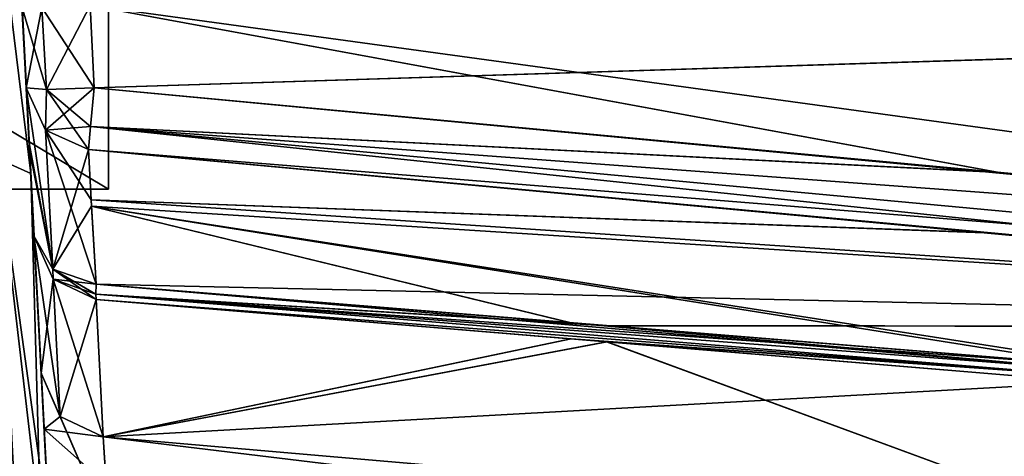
# Model space of a CAD drawing. Header units: inches. Extents: x -11.1 to 11.1, y -2.2 to 7.8.
# Tile 99 of 256: x -8.891 to -8.458, y -0.553 to -0.361. Entities that reach past the tile are written whole.
import ezdxf

# ---------------------------------------------------------------- set-up
doc = ezdxf.new("R2010")
doc.units = ezdxf.units.IN
doc.header["$LTSCALE"] = 93.866667
doc.header["$MEASUREMENT"] = 0
for name, color, linetype in [('10544', 7, 'CONTINUOUS'), ('10545', 7, 'CONTINUOUS'), ('10550', 7, 'CONTINUOUS'), ('10553', 7, 'CONTINUOUS'), ('10554', 7, 'CONTINUOUS'), ('10557', 7, 'CONTINUOUS'), ('10558', 7, 'CONTINUOUS'), ('10559', 7, 'CONTINUOUS'), ('10560', 7, 'CONTINUOUS'), ('10561', 7, 'CONTINUOUS'), ('10585', 7, 'CONTINUOUS'), ('10587', 7, 'CONTINUOUS'), ('10589', 7, 'CONTINUOUS'), ('10591', 7, 'CONTINUOUS'), ('10595', 7, 'CONTINUOUS'), ('10596', 7, 'CONTINUOUS'), ('10603', 7, 'CONTINUOUS'), ('10604', 7, 'CONTINUOUS'), ('10725', 7, 'CONTINUOUS'), ('10726', 7, 'CONTINUOUS'), ('10727', 7, 'CONTINUOUS'), ('10728', 7, 'CONTINUOUS'), ('10729', 7, 'CONTINUOUS'), ('10730', 7, 'CONTINUOUS'), ('10731', 7, 'CONTINUOUS'), ('10732', 7, 'CONTINUOUS'), ('10733', 7, 'CONTINUOUS'), ('10734', 7, 'CONTINUOUS'), ('10737', 7, 'CONTINUOUS'), ('10738', 7, 'CONTINUOUS'), ('10739', 7, 'CONTINUOUS'), ('10740', 7, 'CONTINUOUS'), ('10741', 7, 'CONTINUOUS'), ('10742', 7, 'CONTINUOUS'), ('10743', 7, 'CONTINUOUS'), ('10744', 7, 'CONTINUOUS'), ('10745', 7, 'CONTINUOUS'), ('10746', 7, 'CONTINUOUS'), ('16544', 7, 'CONTINUOUS'), ('16547', 7, 'CONTINUOUS'), ('2734', 7, 'CONTINUOUS'), ('6775', 7, 'CONTINUOUS'), ('6781', 7, 'CONTINUOUS'), ('6783', 7, 'CONTINUOUS'), ('6789', 7, 'CONTINUOUS'), ('7281', 7, 'CONTINUOUS'), ('7287', 7, 'CONTINUOUS'), ('7288', 7, 'CONTINUOUS'), ('7294', 7, 'CONTINUOUS'), ('8367', 7, 'CONTINUOUS'), ('8368', 7, 'CONTINUOUS'), ('8370', 7, 'CONTINUOUS'), ('8371', 7, 'CONTINUOUS'), ('8372', 7, 'CONTINUOUS'), ('8373', 7, 'CONTINUOUS'), ('8375', 7, 'CONTINUOUS'), ('8376', 7, 'CONTINUOUS')]:
    doc.layers.add(name, color=color, linetype=linetype)

msp = doc.modelspace()

# ---------------------------------------------------------------- linework, layer by layer
at = {"layer": '10544', "linetype": 'Continuous'}
for points in [[(-8.86086, -0.41832, 1.9165), (-8.02058, -0.49649, 1.91525), (-8.85943, -0.44315, 1.85678), (-8.86086, -0.41832, 1.9165)], [(-8.4627, -0.45507, 2.08425), (-8.86086, -0.41832, 2.0835), (-8.85959, -0.44047, 2.13825), (-8.4627, -0.45507, 2.08425)], [(-8.02058, -0.49649, 2.08475), (-8.4627, -0.45507, 2.08425), (-8.85959, -0.44047, 2.13825), (-8.02058, -0.49649, 2.08475)], [(-8.85745, -0.47749, 2.19291), (-8.02058, -0.49649, 2.08475), (-8.85959, -0.44047, 2.13825), (-8.85745, -0.47749, 2.19291)], [(-8.64841, -0.4945, 1.81537), (-8.85745, -0.47749, 1.80709), (-8.85943, -0.44315, 1.85678), (-8.64841, -0.4945, 1.81537)], [(-8.41915, -0.51308, 1.82468), (-8.64841, -0.4945, 1.81537), (-8.85943, -0.44315, 1.85678), (-8.41915, -0.51308, 1.82468)], [(-8.01742, -0.57396, 1.81735), (-8.41915, -0.51308, 1.82468), (-8.85943, -0.44315, 1.85678), (-8.01742, -0.57396, 1.81735)], [(-8.02058, -0.49649, 1.91525), (-8.01742, -0.57396, 1.81735), (-8.85943, -0.44315, 1.85678), (-8.02058, -0.49649, 1.91525)], [(-8.63288, -0.49576, 2.18401), (-8.02058, -0.49649, 2.08475), (-8.85745, -0.47749, 2.19291), (-8.63288, -0.49576, 2.18401)], [(-8.41915, -0.51308, 2.17532), (-8.02058, -0.49649, 2.08475), (-8.63288, -0.49576, 2.18401), (-8.41915, -0.51308, 2.17532)]]:
    msp.add_3dface(points, dxfattribs=at)
at = {"layer": '10545', "linetype": 'Continuous'}
for points in [[(-8.86086, -0.41832, -2.0835), (-8.02058, -0.49649, -2.08475), (-8.85943, -0.44315, -2.14322), (-8.86086, -0.41832, -2.0835)], [(-8.46349, -0.45499, -1.91575), (-8.86086, -0.41832, -1.9165), (-8.85959, -0.44047, -1.86175), (-8.46349, -0.45499, -1.91575)], [(-8.02058, -0.49649, -1.91525), (-8.46349, -0.45499, -1.91575), (-8.85959, -0.44047, -1.86175), (-8.02058, -0.49649, -1.91525)], [(-8.85745, -0.47749, -1.80709), (-8.02058, -0.49649, -1.91525), (-8.85959, -0.44047, -1.86175), (-8.85745, -0.47749, -1.80709)], [(-8.64849, -0.49449, -2.18464), (-8.85745, -0.47749, -2.19291), (-8.85943, -0.44315, -2.14322), (-8.64849, -0.49449, -2.18464)], [(-8.41915, -0.51308, -2.17532), (-8.64849, -0.49449, -2.18464), (-8.85943, -0.44315, -2.14322), (-8.41915, -0.51308, -2.17532)], [(-8.01742, -0.57396, -2.18265), (-8.41915, -0.51308, -2.17532), (-8.85943, -0.44315, -2.14322), (-8.01742, -0.57396, -2.18265)], [(-8.02058, -0.49649, -2.08475), (-8.01742, -0.57396, -2.18265), (-8.85943, -0.44315, -2.14322), (-8.02058, -0.49649, -2.08475)], [(-8.63252, -0.49579, -1.816), (-8.02058, -0.49649, -1.91525), (-8.85745, -0.47749, -1.80709), (-8.63252, -0.49579, -1.816)], [(-8.41915, -0.51308, -1.82468), (-8.02058, -0.49649, -1.91525), (-8.63252, -0.49579, -1.816), (-8.41915, -0.51308, -1.82468)]]:
    msp.add_3dface(points, dxfattribs=at)
at = {"layer": '10550', "linetype": 'Continuous'}
for points in [[(-8.63288, -0.5029, 2.19947), (-8.85745, -0.48427, 2.20796), (-8.85429, -0.54466, 2.62321), (-8.63288, -0.5029, 2.19947)], [(-8.4159, -0.58262, 2.61771), (-8.63288, -0.5029, 2.19947), (-8.85429, -0.54466, 2.62321), (-8.4159, -0.58262, 2.61771)], [(-8.41915, -0.52059, 2.1912), (-8.63288, -0.5029, 2.19947), (-8.4159, -0.58262, 2.61771), (-8.41915, -0.52059, 2.1912)]]:
    msp.add_3dface(points, dxfattribs=at)
at = {"layer": '10553', "linetype": 'Continuous'}
for points in [[(-8.64841, -0.50161, 1.79994), (-8.85429, -0.54466, 1.37679), (-8.85745, -0.48427, 1.79204), (-8.64841, -0.50161, 1.79994)], [(-8.41915, -0.52059, 1.8088), (-8.85429, -0.54466, 1.37679), (-8.64841, -0.50161, 1.79994), (-8.41915, -0.52059, 1.8088)], [(-8.4159, -0.58262, 1.38229), (-8.85429, -0.54466, 1.37679), (-8.41915, -0.52059, 1.8088), (-8.4159, -0.58262, 1.38229)]]:
    msp.add_3dface(points, dxfattribs=at)
at = {"layer": '10554', "linetype": 'Continuous'}
for points in [[(-8.63252, -0.50293, -1.80055), (-8.85745, -0.48427, -1.79204), (-8.85429, -0.54466, -1.37679), (-8.63252, -0.50293, -1.80055)], [(-8.4159, -0.58262, -1.38229), (-8.63252, -0.50293, -1.80055), (-8.85429, -0.54466, -1.37679), (-8.4159, -0.58262, -1.38229)], [(-8.41915, -0.52059, -1.8088), (-8.63252, -0.50293, -1.80055), (-8.4159, -0.58262, -1.38229), (-8.41915, -0.52059, -1.8088)]]:
    msp.add_3dface(points, dxfattribs=at)
at = {"layer": '10557', "linetype": 'Continuous'}
for points in [[(-8.6485, -0.5016, -2.20006), (-8.85429, -0.54466, -2.62321), (-8.85745, -0.48427, -2.20796), (-8.6485, -0.5016, -2.20006)], [(-8.41915, -0.52059, -2.1912), (-8.85429, -0.54466, -2.62321), (-8.6485, -0.5016, -2.20006), (-8.41915, -0.52059, -2.1912)], [(-8.4159, -0.58262, -2.61771), (-8.85429, -0.54466, -2.62321), (-8.41915, -0.52059, -2.1912), (-8.4159, -0.58262, -2.61771)]]:
    msp.add_3dface(points, dxfattribs=at)
at = {"layer": '10558', "linetype": 'Continuous'}
for points in [[(-8.85429, -0.54466, -2.62321), (-8.4159, -0.58262, -2.61771), (-8.41543, -0.59776, -2.66149), (-8.85429, -0.54466, -2.62321)], [(-8.85429, -0.54466, -2.62321), (-8.41543, -0.59776, -2.66149), (-8.85175, -0.58559, -2.70916), (-8.85429, -0.54466, -2.62321)]]:
    msp.add_3dface(points, dxfattribs=at)
at = {"layer": '10559', "linetype": 'Continuous'}
msp.add_3dface([(-8.4159, -0.58262, -1.38229), (-8.85429, -0.54466, -1.37679), (-8.85299, -0.56552, -1.31781), (-8.4159, -0.58262, -1.38229)], dxfattribs=at)
at = {"layer": '10560', "linetype": 'Continuous'}
for points in [[(-8.85429, -0.54466, 1.37679), (-8.4159, -0.58262, 1.38229), (-8.41543, -0.59776, 1.33851), (-8.85429, -0.54466, 1.37679)], [(-8.85429, -0.54466, 1.37679), (-8.41543, -0.59776, 1.33851), (-8.85175, -0.58559, 1.29084), (-8.85429, -0.54466, 1.37679)]]:
    msp.add_3dface(points, dxfattribs=at)
at = {"layer": '10561', "linetype": 'Continuous'}
msp.add_3dface([(-8.4159, -0.58262, 2.61771), (-8.85429, -0.54466, 2.62321), (-8.85299, -0.56552, 2.68219), (-8.4159, -0.58262, 2.61771)], dxfattribs=at)
at = {"layer": '10585', "linetype": 'Continuous'}
for points in [[(-8.46006, -0.42832, 2.06384), (-8.85825, -0.3912, 2.0619), (-8.85985, -0.4082, 2.06835), (-8.46006, -0.42832, 2.06384)], [(-8.86086, -0.41832, 2.0835), (-8.01952, -0.48615, 2.07158), (-8.85985, -0.4082, 2.06835), (-8.86086, -0.41832, 2.0835)], [(-8.01797, -0.47038, 2.06605), (-8.46006, -0.42832, 2.06384), (-8.85985, -0.4082, 2.06835), (-8.01797, -0.47038, 2.06605)], [(-8.01952, -0.48615, 2.07158), (-8.01797, -0.47038, 2.06605), (-8.85985, -0.4082, 2.06835), (-8.01952, -0.48615, 2.07158)], [(-8.86086, -0.41832, 2.0835), (-8.4627, -0.45507, 2.08425), (-8.02058, -0.49649, 2.08475), (-8.86086, -0.41832, 2.0835)], [(-8.86086, -0.41832, 2.0835), (-8.02058, -0.49649, 2.08475), (-8.01952, -0.48615, 2.07158), (-8.86086, -0.41832, 2.0835)]]:
    msp.add_3dface(points, dxfattribs=at)
at = {"layer": '10587', "linetype": 'Continuous'}
for points in [[(-8.85825, -0.3912, 1.9381), (-8.01797, -0.47038, 1.93395), (-8.85985, -0.4082, 1.93165), (-8.85825, -0.3912, 1.9381)], [(-8.85825, -0.3912, 1.9381), (-8.41251, -0.43279, 1.93592), (-8.01797, -0.47038, 1.93395), (-8.85825, -0.3912, 1.9381)], [(-8.02058, -0.49649, 1.91525), (-8.86086, -0.41832, 1.9165), (-8.85985, -0.4082, 1.93165), (-8.02058, -0.49649, 1.91525)], [(-8.01952, -0.48615, 1.92842), (-8.02058, -0.49649, 1.91525), (-8.85985, -0.4082, 1.93165), (-8.01952, -0.48615, 1.92842)], [(-8.01797, -0.47038, 1.93395), (-8.01952, -0.48615, 1.92842), (-8.85985, -0.4082, 1.93165), (-8.01797, -0.47038, 1.93395)]]:
    msp.add_3dface(points, dxfattribs=at)
at = {"layer": '10589', "linetype": 'Continuous'}
for points in [[(-8.46085, -0.42824, -1.93616), (-8.85825, -0.3912, -1.9381), (-8.85985, -0.4082, -1.93165), (-8.46085, -0.42824, -1.93616)], [(-8.86086, -0.41832, -1.9165), (-8.01952, -0.48615, -1.92842), (-8.85985, -0.4082, -1.93165), (-8.86086, -0.41832, -1.9165)], [(-8.01797, -0.47038, -1.93395), (-8.46085, -0.42824, -1.93616), (-8.85985, -0.4082, -1.93165), (-8.01797, -0.47038, -1.93395)], [(-8.01952, -0.48615, -1.92842), (-8.01797, -0.47038, -1.93395), (-8.85985, -0.4082, -1.93165), (-8.01952, -0.48615, -1.92842)], [(-8.86086, -0.41832, -1.9165), (-8.46349, -0.45499, -1.91575), (-8.02058, -0.49649, -1.91525), (-8.86086, -0.41832, -1.9165)], [(-8.86086, -0.41832, -1.9165), (-8.02058, -0.49649, -1.91525), (-8.01952, -0.48615, -1.92842), (-8.86086, -0.41832, -1.9165)]]:
    msp.add_3dface(points, dxfattribs=at)
at = {"layer": '10591', "linetype": 'Continuous'}
for points in [[(-8.85825, -0.3912, -2.0619), (-8.01797, -0.47038, -2.06605), (-8.85985, -0.4082, -2.06835), (-8.85825, -0.3912, -2.0619)], [(-8.85825, -0.3912, -2.0619), (-8.41273, -0.43277, -2.06408), (-8.01797, -0.47038, -2.06605), (-8.85825, -0.3912, -2.0619)], [(-8.02058, -0.49649, -2.08475), (-8.86086, -0.41832, -2.0835), (-8.85985, -0.4082, -2.06835), (-8.02058, -0.49649, -2.08475)], [(-8.01952, -0.48615, -2.07158), (-8.02058, -0.49649, -2.08475), (-8.85985, -0.4082, -2.06835), (-8.01952, -0.48615, -2.07158)], [(-8.01797, -0.47038, -2.06605), (-8.01952, -0.48615, -2.07158), (-8.85985, -0.4082, -2.06835), (-8.01797, -0.47038, -2.06605)]]:
    msp.add_3dface(points, dxfattribs=at)
at = {"layer": '10595', "linetype": 'Continuous'}
for points in [[(-8.85745, -0.47749, 1.80709), (-8.41923, -0.51513, 1.82217), (-8.85756, -0.48193, 1.80004), (-8.85745, -0.47749, 1.80709)], [(-8.85745, -0.47749, 1.80709), (-8.64841, -0.4945, 1.81537), (-8.41923, -0.51513, 1.82217), (-8.85745, -0.47749, 1.80709)], [(-8.41927, -0.51802, 1.8173), (-8.85745, -0.48427, 1.79204), (-8.85756, -0.48193, 1.80004), (-8.41927, -0.51802, 1.8173)], [(-8.41923, -0.51513, 1.82217), (-8.41927, -0.51802, 1.8173), (-8.85756, -0.48193, 1.80004), (-8.41923, -0.51513, 1.82217)], [(-8.64841, -0.50161, 1.79994), (-8.85745, -0.48427, 1.79204), (-8.41927, -0.51802, 1.8173), (-8.64841, -0.50161, 1.79994)], [(-8.64841, -0.4945, 1.81537), (-8.41915, -0.51308, 1.82468), (-8.41923, -0.51513, 1.82217), (-8.64841, -0.4945, 1.81537)], [(-8.41915, -0.52059, 1.8088), (-8.64841, -0.50161, 1.79994), (-8.41927, -0.51802, 1.8173), (-8.41915, -0.52059, 1.8088)]]:
    msp.add_3dface(points, dxfattribs=at)
at = {"layer": '10596', "linetype": 'Continuous'}
for points in [[(-8.63288, -0.49576, 2.18401), (-8.85745, -0.47749, 2.19291), (-8.85756, -0.48193, 2.19996), (-8.63288, -0.49576, 2.18401)], [(-8.41915, -0.51308, 2.17532), (-8.63288, -0.49576, 2.18401), (-8.85756, -0.48193, 2.19996), (-8.41915, -0.51308, 2.17532)], [(-8.41927, -0.51802, 2.1827), (-8.41915, -0.51308, 2.17532), (-8.85756, -0.48193, 2.19996), (-8.41927, -0.51802, 2.1827)], [(-8.85745, -0.48427, 2.20796), (-8.41927, -0.51802, 2.1827), (-8.85756, -0.48193, 2.19996), (-8.85745, -0.48427, 2.20796)], [(-8.85745, -0.48427, 2.20796), (-8.63288, -0.5029, 2.19947), (-8.41927, -0.51802, 2.1827), (-8.85745, -0.48427, 2.20796)], [(-8.63288, -0.5029, 2.19947), (-8.41915, -0.52059, 2.1912), (-8.41927, -0.51802, 2.1827), (-8.63288, -0.5029, 2.19947)]]:
    msp.add_3dface(points, dxfattribs=at)
at = {"layer": '10603', "linetype": 'Continuous'}
for points in [[(-8.85745, -0.47749, -2.19291), (-8.41923, -0.51513, -2.17783), (-8.85756, -0.48193, -2.19996), (-8.85745, -0.47749, -2.19291)], [(-8.85745, -0.47749, -2.19291), (-8.64849, -0.49449, -2.18464), (-8.41923, -0.51513, -2.17783), (-8.85745, -0.47749, -2.19291)], [(-8.41927, -0.51802, -2.1827), (-8.85745, -0.48427, -2.20796), (-8.85756, -0.48193, -2.19996), (-8.41927, -0.51802, -2.1827)], [(-8.41923, -0.51513, -2.17783), (-8.41927, -0.51802, -2.1827), (-8.85756, -0.48193, -2.19996), (-8.41923, -0.51513, -2.17783)], [(-8.6485, -0.5016, -2.20006), (-8.85745, -0.48427, -2.20796), (-8.41927, -0.51802, -2.1827), (-8.6485, -0.5016, -2.20006)], [(-8.64849, -0.49449, -2.18464), (-8.41915, -0.51308, -2.17532), (-8.41923, -0.51513, -2.17783), (-8.64849, -0.49449, -2.18464)], [(-8.41915, -0.52059, -2.1912), (-8.6485, -0.5016, -2.20006), (-8.41927, -0.51802, -2.1827), (-8.41915, -0.52059, -2.1912)]]:
    msp.add_3dface(points, dxfattribs=at)
at = {"layer": '10604', "linetype": 'Continuous'}
for points in [[(-8.63252, -0.49579, -1.816), (-8.85745, -0.47749, -1.80709), (-8.85756, -0.48193, -1.80004), (-8.63252, -0.49579, -1.816)], [(-8.41915, -0.51308, -1.82468), (-8.63252, -0.49579, -1.816), (-8.85756, -0.48193, -1.80004), (-8.41915, -0.51308, -1.82468)], [(-8.41927, -0.51802, -1.8173), (-8.41915, -0.51308, -1.82468), (-8.85756, -0.48193, -1.80004), (-8.41927, -0.51802, -1.8173)], [(-8.85745, -0.48427, -1.79204), (-8.41927, -0.51802, -1.8173), (-8.85756, -0.48193, -1.80004), (-8.85745, -0.48427, -1.79204)], [(-8.85745, -0.48427, -1.79204), (-8.63252, -0.50293, -1.80055), (-8.41927, -0.51802, -1.8173), (-8.85745, -0.48427, -1.79204)], [(-8.63252, -0.50293, -1.80055), (-8.41915, -0.52059, -1.8088), (-8.41927, -0.51802, -1.8173), (-8.63252, -0.50293, -1.80055)]]:
    msp.add_3dface(points, dxfattribs=at)
at = {"layer": '10725', "linetype": 'Continuous'}
for points in [[(-8.88163, -0.51665, 2.62749), (-8.88034, -0.54132, 2.69725), (-8.87326, -0.53572, 2.62465), (-8.88163, -0.51665, 2.62749)], [(-8.88034, -0.54132, 2.69725), (-8.85429, -0.54466, 2.62321), (-8.87326, -0.53572, 2.62465), (-8.88034, -0.54132, 2.69725)], [(-8.85299, -0.56552, 2.68219), (-8.85429, -0.54466, 2.62321), (-8.88034, -0.54132, 2.69725), (-8.85299, -0.56552, 2.68219)], [(-8.85299, -0.56552, 2.68219), (-8.88034, -0.54132, 2.69725), (-8.87787, -0.58834, 2.75065), (-8.85299, -0.56552, 2.68219)]]:
    msp.add_3dface(points, dxfattribs=at)
at = {"layer": '10726', "linetype": 'Continuous'}
for points in [[(-8.88479, -0.45627, 2.21224), (-8.88163, -0.51665, 2.62749), (-8.87326, -0.53572, 2.62465), (-8.88479, -0.45627, 2.21224)], [(-8.88479, -0.45627, 2.21224), (-8.87326, -0.53572, 2.62465), (-8.8764, -0.47535, 2.2094), (-8.88479, -0.45627, 2.21224)], [(-8.85429, -0.54466, 2.62321), (-8.85745, -0.48427, 2.20796), (-8.8764, -0.47535, 2.2094), (-8.85429, -0.54466, 2.62321)], [(-8.87326, -0.53572, 2.62465), (-8.85429, -0.54466, 2.62321), (-8.8764, -0.47535, 2.2094), (-8.87326, -0.53572, 2.62465)]]:
    msp.add_3dface(points, dxfattribs=at)
at = {"layer": '10727', "linetype": 'Continuous'}
for points in [[(-8.88479, -0.45627, 2.21224), (-8.8764, -0.47535, 2.2094), (-8.87651, -0.47095, 2.19936), (-8.88479, -0.45627, 2.21224)], [(-8.85756, -0.48193, 2.19996), (-8.85745, -0.47749, 2.19291), (-8.87651, -0.47095, 2.19936), (-8.85756, -0.48193, 2.19996)], [(-8.85745, -0.48427, 2.20796), (-8.85756, -0.48193, 2.19996), (-8.87651, -0.47095, 2.19936), (-8.85745, -0.48427, 2.20796)], [(-8.8764, -0.47535, 2.2094), (-8.85745, -0.48427, 2.20796), (-8.87651, -0.47095, 2.19936), (-8.8764, -0.47535, 2.2094)]]:
    msp.add_3dface(points, dxfattribs=at)
at = {"layer": '10728', "linetype": 'Continuous'}
for points in [[(-8.8882, -0.3912, 2.09186), (-8.88693, -0.41553, 2.15212), (-8.87651, -0.47095, 2.19936), (-8.8882, -0.3912, 2.09186)], [(-8.8882, -0.3912, 2.09186), (-8.87651, -0.47095, 2.19936), (-8.87971, -0.40982, 2.08624), (-8.8882, -0.3912, 2.09186)], [(-8.85959, -0.44047, 2.13825), (-8.86086, -0.41832, 2.0835), (-8.87971, -0.40982, 2.08624), (-8.85959, -0.44047, 2.13825)], [(-8.85745, -0.47749, 2.19291), (-8.85959, -0.44047, 2.13825), (-8.87971, -0.40982, 2.08624), (-8.85745, -0.47749, 2.19291)], [(-8.87651, -0.47095, 2.19936), (-8.85745, -0.47749, 2.19291), (-8.87971, -0.40982, 2.08624), (-8.87651, -0.47095, 2.19936)], [(-8.88693, -0.41553, 2.15212), (-8.88479, -0.45627, 2.21224), (-8.87651, -0.47095, 2.19936), (-8.88693, -0.41553, 2.15212)]]:
    msp.add_3dface(points, dxfattribs=at)
at = {"layer": '10729', "linetype": 'Continuous'}
for points in [[(-8.87931, -0.39185, 2.07061), (-8.8882, -0.3912, 2.09186), (-8.87971, -0.40982, 2.08624), (-8.87931, -0.39185, 2.07061)], [(-8.86086, -0.41832, 2.0835), (-8.87931, -0.39185, 2.07061), (-8.87971, -0.40982, 2.08624), (-8.86086, -0.41832, 2.0835)], [(-8.85985, -0.4082, 2.06835), (-8.85825, -0.3912, 2.0619), (-8.87931, -0.39185, 2.07061), (-8.85985, -0.4082, 2.06835)], [(-8.86086, -0.41832, 2.0835), (-8.85985, -0.4082, 2.06835), (-8.87931, -0.39185, 2.07061), (-8.86086, -0.41832, 2.0835)]]:
    msp.add_3dface(points, dxfattribs=at)
at = {"layer": '10730', "linetype": 'Continuous'}
for points in [[(-8.8882, -0.3912, 1.90814), (-8.87931, -0.39185, 1.92939), (-8.87971, -0.40982, 1.91376), (-8.8882, -0.3912, 1.90814)], [(-8.85825, -0.3912, 1.9381), (-8.85985, -0.4082, 1.93165), (-8.87971, -0.40982, 1.91376), (-8.85825, -0.3912, 1.9381)], [(-8.87931, -0.39185, 1.92939), (-8.85825, -0.3912, 1.9381), (-8.87971, -0.40982, 1.91376), (-8.87931, -0.39185, 1.92939)], [(-8.85985, -0.4082, 1.93165), (-8.86086, -0.41832, 1.9165), (-8.87971, -0.40982, 1.91376), (-8.85985, -0.4082, 1.93165)]]:
    msp.add_3dface(points, dxfattribs=at)
at = {"layer": '10731', "linetype": 'Continuous'}
for points in [[(-8.88677, -0.41848, 1.84244), (-8.8882, -0.3912, 1.90814), (-8.87651, -0.47095, 1.80064), (-8.88677, -0.41848, 1.84244)], [(-8.8882, -0.3912, 1.90814), (-8.87971, -0.40982, 1.91376), (-8.87651, -0.47095, 1.80064), (-8.8882, -0.3912, 1.90814)], [(-8.87971, -0.40982, 1.91376), (-8.86086, -0.41832, 1.9165), (-8.87651, -0.47095, 1.80064), (-8.87971, -0.40982, 1.91376)], [(-8.88479, -0.45627, 1.78776), (-8.88677, -0.41848, 1.84244), (-8.87651, -0.47095, 1.80064), (-8.88479, -0.45627, 1.78776)], [(-8.86086, -0.41832, 1.9165), (-8.85943, -0.44315, 1.85678), (-8.87651, -0.47095, 1.80064), (-8.86086, -0.41832, 1.9165)], [(-8.85943, -0.44315, 1.85678), (-8.85745, -0.47749, 1.80709), (-8.87651, -0.47095, 1.80064), (-8.85943, -0.44315, 1.85678)]]:
    msp.add_3dface(points, dxfattribs=at)
at = {"layer": '10732', "linetype": 'Continuous'}
for points in [[(-8.88479, -0.45627, 1.78776), (-8.87651, -0.47095, 1.80064), (-8.8764, -0.47535, 1.7906), (-8.88479, -0.45627, 1.78776)], [(-8.87651, -0.47095, 1.80064), (-8.85745, -0.47749, 1.80709), (-8.8764, -0.47535, 1.7906), (-8.87651, -0.47095, 1.80064)], [(-8.85745, -0.47749, 1.80709), (-8.85756, -0.48193, 1.80004), (-8.8764, -0.47535, 1.7906), (-8.85745, -0.47749, 1.80709)], [(-8.85756, -0.48193, 1.80004), (-8.85745, -0.48427, 1.79204), (-8.8764, -0.47535, 1.7906), (-8.85756, -0.48193, 1.80004)]]:
    msp.add_3dface(points, dxfattribs=at)
at = {"layer": '10733', "linetype": 'Continuous'}
for points in [[(-8.88163, -0.51665, 1.37251), (-8.88479, -0.45627, 1.78776), (-8.8764, -0.47535, 1.7906), (-8.88163, -0.51665, 1.37251)], [(-8.88163, -0.51665, 1.37251), (-8.8764, -0.47535, 1.7906), (-8.87326, -0.53572, 1.37535), (-8.88163, -0.51665, 1.37251)], [(-8.8764, -0.47535, 1.7906), (-8.85745, -0.48427, 1.79204), (-8.87326, -0.53572, 1.37535), (-8.8764, -0.47535, 1.7906)], [(-8.85745, -0.48427, 1.79204), (-8.85429, -0.54466, 1.37679), (-8.87326, -0.53572, 1.37535), (-8.85745, -0.48427, 1.79204)]]:
    msp.add_3dface(points, dxfattribs=at)
at = {"layer": '10734', "linetype": 'Continuous'}
for points in [[(-8.85175, -0.58559, 1.29084), (-8.87909, -0.5651, 1.27067), (-8.88163, -0.51665, 1.37251), (-8.85175, -0.58559, 1.29084)], [(-8.85175, -0.58559, 1.29084), (-8.88163, -0.51665, 1.37251), (-8.87326, -0.53572, 1.37535), (-8.85175, -0.58559, 1.29084)], [(-8.85429, -0.54466, 1.37679), (-8.85175, -0.58559, 1.29084), (-8.87326, -0.53572, 1.37535), (-8.85429, -0.54466, 1.37679)]]:
    msp.add_3dface(points, dxfattribs=at)
at = {"layer": '10737', "linetype": 'Continuous'}
for points in [[(-8.88163, -0.51665, -1.37251), (-8.88034, -0.54132, -1.30275), (-8.87326, -0.53572, -1.37535), (-8.88163, -0.51665, -1.37251)], [(-8.88034, -0.54132, -1.30275), (-8.85429, -0.54466, -1.37679), (-8.87326, -0.53572, -1.37535), (-8.88034, -0.54132, -1.30275)], [(-8.85299, -0.56552, -1.31781), (-8.85429, -0.54466, -1.37679), (-8.88034, -0.54132, -1.30275), (-8.85299, -0.56552, -1.31781)], [(-8.85299, -0.56552, -1.31781), (-8.88034, -0.54132, -1.30275), (-8.87787, -0.58834, -1.24935), (-8.85299, -0.56552, -1.31781)]]:
    msp.add_3dface(points, dxfattribs=at)
at = {"layer": '10738', "linetype": 'Continuous'}
for points in [[(-8.88479, -0.45627, -1.78776), (-8.88163, -0.51665, -1.37251), (-8.87326, -0.53572, -1.37535), (-8.88479, -0.45627, -1.78776)], [(-8.88479, -0.45627, -1.78776), (-8.87326, -0.53572, -1.37535), (-8.8764, -0.47535, -1.7906), (-8.88479, -0.45627, -1.78776)], [(-8.85429, -0.54466, -1.37679), (-8.85745, -0.48427, -1.79204), (-8.8764, -0.47535, -1.7906), (-8.85429, -0.54466, -1.37679)], [(-8.87326, -0.53572, -1.37535), (-8.85429, -0.54466, -1.37679), (-8.8764, -0.47535, -1.7906), (-8.87326, -0.53572, -1.37535)]]:
    msp.add_3dface(points, dxfattribs=at)
at = {"layer": '10739', "linetype": 'Continuous'}
for points in [[(-8.88479, -0.45627, -1.78776), (-8.8764, -0.47535, -1.7906), (-8.87651, -0.47095, -1.80064), (-8.88479, -0.45627, -1.78776)], [(-8.85756, -0.48193, -1.80004), (-8.85745, -0.47749, -1.80709), (-8.87651, -0.47095, -1.80064), (-8.85756, -0.48193, -1.80004)], [(-8.85745, -0.48427, -1.79204), (-8.85756, -0.48193, -1.80004), (-8.87651, -0.47095, -1.80064), (-8.85745, -0.48427, -1.79204)], [(-8.8764, -0.47535, -1.7906), (-8.85745, -0.48427, -1.79204), (-8.87651, -0.47095, -1.80064), (-8.8764, -0.47535, -1.7906)]]:
    msp.add_3dface(points, dxfattribs=at)
at = {"layer": '10740', "linetype": 'Continuous'}
for points in [[(-8.8882, -0.3912, -1.90814), (-8.88693, -0.41553, -1.84788), (-8.87651, -0.47095, -1.80064), (-8.8882, -0.3912, -1.90814)], [(-8.8882, -0.3912, -1.90814), (-8.87651, -0.47095, -1.80064), (-8.87971, -0.40982, -1.91376), (-8.8882, -0.3912, -1.90814)], [(-8.85959, -0.44047, -1.86175), (-8.86086, -0.41832, -1.9165), (-8.87971, -0.40982, -1.91376), (-8.85959, -0.44047, -1.86175)], [(-8.85745, -0.47749, -1.80709), (-8.85959, -0.44047, -1.86175), (-8.87971, -0.40982, -1.91376), (-8.85745, -0.47749, -1.80709)], [(-8.87651, -0.47095, -1.80064), (-8.85745, -0.47749, -1.80709), (-8.87971, -0.40982, -1.91376), (-8.87651, -0.47095, -1.80064)], [(-8.88693, -0.41553, -1.84788), (-8.88479, -0.45627, -1.78776), (-8.87651, -0.47095, -1.80064), (-8.88693, -0.41553, -1.84788)]]:
    msp.add_3dface(points, dxfattribs=at)
at = {"layer": '10741', "linetype": 'Continuous'}
for points in [[(-8.87931, -0.39185, -1.92939), (-8.8882, -0.3912, -1.90814), (-8.87971, -0.40982, -1.91376), (-8.87931, -0.39185, -1.92939)], [(-8.86086, -0.41832, -1.9165), (-8.87931, -0.39185, -1.92939), (-8.87971, -0.40982, -1.91376), (-8.86086, -0.41832, -1.9165)], [(-8.85985, -0.4082, -1.93165), (-8.85825, -0.3912, -1.9381), (-8.87931, -0.39185, -1.92939), (-8.85985, -0.4082, -1.93165)], [(-8.86086, -0.41832, -1.9165), (-8.85985, -0.4082, -1.93165), (-8.87931, -0.39185, -1.92939), (-8.86086, -0.41832, -1.9165)]]:
    msp.add_3dface(points, dxfattribs=at)
at = {"layer": '10742', "linetype": 'Continuous'}
for points in [[(-8.8882, -0.3912, -2.09186), (-8.87931, -0.39185, -2.07061), (-8.87971, -0.40982, -2.08624), (-8.8882, -0.3912, -2.09186)], [(-8.85825, -0.3912, -2.0619), (-8.85985, -0.4082, -2.06835), (-8.87971, -0.40982, -2.08624), (-8.85825, -0.3912, -2.0619)], [(-8.87931, -0.39185, -2.07061), (-8.85825, -0.3912, -2.0619), (-8.87971, -0.40982, -2.08624), (-8.87931, -0.39185, -2.07061)], [(-8.85985, -0.4082, -2.06835), (-8.86086, -0.41832, -2.0835), (-8.87971, -0.40982, -2.08624), (-8.85985, -0.4082, -2.06835)]]:
    msp.add_3dface(points, dxfattribs=at)
at = {"layer": '10743', "linetype": 'Continuous'}
for points in [[(-8.88677, -0.41848, -2.15756), (-8.8882, -0.3912, -2.09186), (-8.87651, -0.47095, -2.19936), (-8.88677, -0.41848, -2.15756)], [(-8.8882, -0.3912, -2.09186), (-8.87971, -0.40982, -2.08624), (-8.87651, -0.47095, -2.19936), (-8.8882, -0.3912, -2.09186)], [(-8.87971, -0.40982, -2.08624), (-8.86086, -0.41832, -2.0835), (-8.87651, -0.47095, -2.19936), (-8.87971, -0.40982, -2.08624)], [(-8.88479, -0.45627, -2.21224), (-8.88677, -0.41848, -2.15756), (-8.87651, -0.47095, -2.19936), (-8.88479, -0.45627, -2.21224)], [(-8.86086, -0.41832, -2.0835), (-8.85943, -0.44315, -2.14322), (-8.87651, -0.47095, -2.19936), (-8.86086, -0.41832, -2.0835)], [(-8.85943, -0.44315, -2.14322), (-8.85745, -0.47749, -2.19291), (-8.87651, -0.47095, -2.19936), (-8.85943, -0.44315, -2.14322)]]:
    msp.add_3dface(points, dxfattribs=at)
at = {"layer": '10744', "linetype": 'Continuous'}
for points in [[(-8.88479, -0.45627, -2.21224), (-8.87651, -0.47095, -2.19936), (-8.8764, -0.47535, -2.2094), (-8.88479, -0.45627, -2.21224)], [(-8.87651, -0.47095, -2.19936), (-8.85745, -0.47749, -2.19291), (-8.8764, -0.47535, -2.2094), (-8.87651, -0.47095, -2.19936)], [(-8.85745, -0.47749, -2.19291), (-8.85756, -0.48193, -2.19996), (-8.8764, -0.47535, -2.2094), (-8.85745, -0.47749, -2.19291)], [(-8.85756, -0.48193, -2.19996), (-8.85745, -0.48427, -2.20796), (-8.8764, -0.47535, -2.2094), (-8.85756, -0.48193, -2.19996)]]:
    msp.add_3dface(points, dxfattribs=at)
at = {"layer": '10745', "linetype": 'Continuous'}
for points in [[(-8.88163, -0.51665, -2.62749), (-8.88479, -0.45627, -2.21224), (-8.8764, -0.47535, -2.2094), (-8.88163, -0.51665, -2.62749)], [(-8.88163, -0.51665, -2.62749), (-8.8764, -0.47535, -2.2094), (-8.87326, -0.53572, -2.62465), (-8.88163, -0.51665, -2.62749)], [(-8.8764, -0.47535, -2.2094), (-8.85745, -0.48427, -2.20796), (-8.87326, -0.53572, -2.62465), (-8.8764, -0.47535, -2.2094)], [(-8.85745, -0.48427, -2.20796), (-8.85429, -0.54466, -2.62321), (-8.87326, -0.53572, -2.62465), (-8.85745, -0.48427, -2.20796)]]:
    msp.add_3dface(points, dxfattribs=at)
at = {"layer": '10746', "linetype": 'Continuous'}
for points in [[(-8.85175, -0.58559, -2.70916), (-8.87909, -0.5651, -2.72933), (-8.88163, -0.51665, -2.62749), (-8.85175, -0.58559, -2.70916)], [(-8.85175, -0.58559, -2.70916), (-8.88163, -0.51665, -2.62749), (-8.87326, -0.53572, -2.62465), (-8.85175, -0.58559, -2.70916)], [(-8.85429, -0.54466, -2.62321), (-8.85175, -0.58559, -2.70916), (-8.87326, -0.53572, -2.62465), (-8.85429, -0.54466, -2.62321)]]:
    msp.add_3dface(points, dxfattribs=at)
at = {"layer": '16544', "linetype": 'Continuous'}
for points in [[(-8.852, -0.01057, 0.83147), (-8.852, -0.43579, 0.19509), (-8.852, 0.74009, 0.98079), (-8.852, -0.01057, 0.83147)], [(-8.852, 0.74009, 0.98079), (-8.852, -0.43579, 0.19509), (-8.852, 0.17557, 0.55289), (-8.852, 0.74009, 0.98079)], [(-8.852, -0.43579, 0.19509), (-8.852, -0.28647, -0.55557), (-8.852, 0.17557, 0.55289), (-8.852, -0.43579, 0.19509)]]:
    msp.add_3dface(points, dxfattribs=at)
at = {"layer": '16547', "linetype": 'Continuous'}
for points in [[(-9.102, -0.01057, 0.83147), (-9.102, -0.43579, 0.19509), (-8.852, -0.01057, 0.83147), (-9.102, -0.01057, 0.83147)], [(-9.102, -0.43579, 0.19509), (-8.852, -0.43579, 0.19509), (-8.852, -0.01057, 0.83147), (-9.102, -0.43579, 0.19509)], [(-9.102, -0.43579, 0.19509), (-9.102, -0.28647, -0.55557), (-8.852, -0.43579, 0.19509), (-9.102, -0.43579, 0.19509)], [(-9.102, -0.28647, -0.55557), (-8.852, -0.28647, -0.55557), (-8.852, -0.43579, 0.19509), (-9.102, -0.28647, -0.55557)]]:
    msp.add_3dface(points, dxfattribs=at)
at = {"layer": '2734', "linetype": 'Continuous'}
for points in [[(-8.87909, -0.5651, 1.27067), (-8.87608, -0.6225, 1.2281), (-8.90491, -0.07238, 1.4), (-8.87909, -0.5651, 1.27067)], [(-8.90491, -0.07238, 1.4), (-8.87608, -0.6225, 1.2281), (-8.90019, -0.16251, 1.12991), (-8.90491, -0.07238, 1.4)], [(-8.88163, -0.51665, 1.37251), (-8.87909, -0.5651, 1.27067), (-8.90491, -0.07238, 1.4), (-8.88163, -0.51665, 1.37251)], [(-8.88479, -0.45627, 1.78776), (-8.88163, -0.51665, 1.37251), (-8.90491, -0.07238, 1.4), (-8.88479, -0.45627, 1.78776)], [(-8.90244, -0.11954, 1.92464), (-8.88479, -0.45627, 1.78776), (-8.90491, -0.07238, 1.4), (-8.90244, -0.11954, 1.92464)], [(-8.8882, -0.3912, 2.09186), (-8.89008, -0.35539, 2.08998), (-8.90491, -0.07238, 2.6), (-8.8882, -0.3912, 2.09186)], [(-8.88693, -0.41553, 2.15212), (-8.8882, -0.3912, 2.09186), (-8.90491, -0.07238, 2.6), (-8.88693, -0.41553, 2.15212)], [(-8.88479, -0.45627, 2.21224), (-8.88693, -0.41553, 2.15212), (-8.90491, -0.07238, 2.6), (-8.88479, -0.45627, 2.21224)], [(-8.88163, -0.51665, 2.62749), (-8.88479, -0.45627, 2.21224), (-8.90491, -0.07238, 2.6), (-8.88163, -0.51665, 2.62749)], [(-8.90352, -0.09895, 2.75243), (-8.88163, -0.51665, 2.62749), (-8.90491, -0.07238, 2.6), (-8.90352, -0.09895, 2.75243)], [(-8.90491, -0.07238, -1.4), (-8.90352, -0.09895, -1.24757), (-8.88163, -0.51665, -1.37251), (-8.90491, -0.07238, -1.4)], [(-8.89008, -0.35539, -1.91002), (-8.90491, -0.07238, -1.4), (-8.8882, -0.3912, -1.90814), (-8.89008, -0.35539, -1.91002)], [(-8.8882, -0.3912, -1.90814), (-8.90491, -0.07238, -1.4), (-8.88693, -0.41553, -1.84788), (-8.8882, -0.3912, -1.90814)], [(-8.88693, -0.41553, -1.84788), (-8.90491, -0.07238, -1.4), (-8.88479, -0.45627, -1.78776), (-8.88693, -0.41553, -1.84788)], [(-8.88479, -0.45627, -1.78776), (-8.90491, -0.07238, -1.4), (-8.88163, -0.51665, -1.37251), (-8.88479, -0.45627, -1.78776)], [(-8.90019, -0.16251, -2.87009), (-8.90491, -0.07238, -2.6), (-8.87608, -0.6225, -2.7719), (-8.90019, -0.16251, -2.87009)], [(-8.87608, -0.6225, -2.7719), (-8.90491, -0.07238, -2.6), (-8.87909, -0.5651, -2.72933), (-8.87608, -0.6225, -2.7719)], [(-8.87909, -0.5651, -2.72933), (-8.90491, -0.07238, -2.6), (-8.88163, -0.51665, -2.62749), (-8.87909, -0.5651, -2.72933)], [(-8.88163, -0.51665, -2.62749), (-8.90491, -0.07238, -2.6), (-8.88479, -0.45627, -2.21224), (-8.88163, -0.51665, -2.62749)], [(-8.88479, -0.45627, -2.21224), (-8.90491, -0.07238, -2.6), (-8.90244, -0.11954, -2.07536), (-8.88479, -0.45627, -2.21224)], [(-8.88034, -0.54132, 2.69725), (-8.88163, -0.51665, 2.62749), (-8.90352, -0.09895, 2.75243), (-8.88034, -0.54132, 2.69725)], [(-8.87787, -0.58834, 2.75065), (-8.88034, -0.54132, 2.69725), (-8.90352, -0.09895, 2.75243), (-8.87787, -0.58834, 2.75065)], [(-8.8722, -0.69657, 2.79081), (-8.87787, -0.58834, 2.75065), (-8.90352, -0.09895, 2.75243), (-8.8722, -0.69657, 2.79081)], [(-8.89958, -0.17423, 2.88504), (-8.8722, -0.69657, 2.79081), (-8.90352, -0.09895, 2.75243), (-8.89958, -0.17423, 2.88504)], [(-8.90352, -0.09895, -1.24757), (-8.89958, -0.17423, -1.11496), (-8.8722, -0.69657, -1.20919), (-8.90352, -0.09895, -1.24757)], [(-8.88163, -0.51665, -1.37251), (-8.90352, -0.09895, -1.24757), (-8.88034, -0.54132, -1.30275), (-8.88163, -0.51665, -1.37251)], [(-8.88034, -0.54132, -1.30275), (-8.90352, -0.09895, -1.24757), (-8.87787, -0.58834, -1.24935), (-8.88034, -0.54132, -1.30275)], [(-8.87787, -0.58834, -1.24935), (-8.90352, -0.09895, -1.24757), (-8.8722, -0.69657, -1.20919), (-8.87787, -0.58834, -1.24935)], [(-8.90085, -0.15, 1.9154), (-8.88479, -0.45627, 1.78776), (-8.90244, -0.11954, 1.92464), (-8.90085, -0.15, 1.9154)], [(-8.90085, -0.15, -2.0846), (-8.88479, -0.45627, -2.21224), (-8.90244, -0.11954, -2.07536), (-8.90085, -0.15, -2.0846)], [(-8.88677, -0.41848, 1.84244), (-8.88479, -0.45627, 1.78776), (-8.90085, -0.15, 1.9154), (-8.88677, -0.41848, 1.84244)], [(-8.8882, -0.3912, 1.90814), (-8.88677, -0.41848, 1.84244), (-8.90085, -0.15, 1.9154), (-8.8882, -0.3912, 1.90814)], [(-8.89008, -0.35539, 1.91002), (-8.8882, -0.3912, 1.90814), (-8.90085, -0.15, 1.9154), (-8.89008, -0.35539, 1.91002)], [(-8.88677, -0.41848, -2.15756), (-8.88479, -0.45627, -2.21224), (-8.90085, -0.15, -2.0846), (-8.88677, -0.41848, -2.15756)], [(-8.8882, -0.3912, -2.09186), (-8.88677, -0.41848, -2.15756), (-8.90085, -0.15, -2.0846), (-8.8882, -0.3912, -2.09186)], [(-8.89008, -0.35539, -2.08998), (-8.8882, -0.3912, -2.09186), (-8.90085, -0.15, -2.0846), (-8.89008, -0.35539, -2.08998)], [(-8.8722, -0.69657, 1.20919), (-8.82625, -1.57343, 1.16726), (-8.90019, -0.16251, 1.12991), (-8.8722, -0.69657, 1.20919)], [(-8.90019, -0.16251, 1.12991), (-8.82625, -1.57343, 1.16726), (-8.87784, -0.58902, 0.92578), (-8.90019, -0.16251, 1.12991)], [(-8.87608, -0.6225, 1.2281), (-8.8722, -0.69657, 1.20919), (-8.90019, -0.16251, 1.12991), (-8.87608, -0.6225, 1.2281)], [(-8.89419, -0.27697, 1.02276), (-8.90019, -0.16251, 1.12991), (-8.87784, -0.58902, 0.92578), (-8.89419, -0.27697, 1.02276)], [(-8.89419, -0.27697, -2.97724), (-8.90019, -0.16251, -2.87009), (-8.87784, -0.58902, -3.07422), (-8.89419, -0.27697, -2.97724)], [(-8.87784, -0.58902, -3.07422), (-8.90019, -0.16251, -2.87009), (-8.82625, -1.57343, -2.83274), (-8.87784, -0.58902, -3.07422)], [(-8.82625, -1.57343, -2.83274), (-8.90019, -0.16251, -2.87009), (-8.8722, -0.69657, -2.79081), (-8.82625, -1.57343, -2.83274)], [(-8.8722, -0.69657, -2.79081), (-8.90019, -0.16251, -2.87009), (-8.87608, -0.6225, -2.7719), (-8.8722, -0.69657, -2.79081)], [(-8.82625, -1.57343, 2.83274), (-8.8722, -0.69657, 2.79081), (-8.89958, -0.17423, 2.88504), (-8.82625, -1.57343, 2.83274)], [(-8.88623, -0.42882, 3.04017), (-8.82625, -1.57343, 2.83274), (-8.89958, -0.17423, 2.88504), (-8.88623, -0.42882, 3.04017)], [(-8.89958, -0.17423, -1.11496), (-8.88623, -0.42882, -0.95983), (-8.82625, -1.57343, -1.16726), (-8.89958, -0.17423, -1.11496)], [(-8.8722, -0.69657, -1.20919), (-8.89958, -0.17423, -1.11496), (-8.82625, -1.57343, -1.16726), (-8.8722, -0.69657, -1.20919)], [(-8.88623, -0.42882, 0.95983), (-8.89419, -0.27697, 1.02276), (-8.87784, -0.58902, 0.92578), (-8.88623, -0.42882, 0.95983)], [(-8.88623, -0.42882, -3.04017), (-8.89419, -0.27697, -2.97724), (-8.87784, -0.58902, -3.07422), (-8.88623, -0.42882, -3.04017)], [(-8.87784, -0.58902, 3.07422), (-8.82625, -1.57343, 2.83274), (-8.88623, -0.42882, 3.04017), (-8.87784, -0.58902, 3.07422)], [(-8.88623, -0.42882, -0.95983), (-8.87784, -0.58902, -0.92578), (-8.82625, -1.57343, -1.16726), (-8.88623, -0.42882, -0.95983)]]:
    msp.add_3dface(points, dxfattribs=at)
at = {"layer": '6775', "linetype": 'Continuous'}
for points in [[(-7.71829, -0.355, -1.94), (-8.86012, -0.355, -1.94), (-8.01797, -0.47038, -1.93395), (-7.71829, -0.355, -1.94)], [(-8.01797, -0.47038, -1.93395), (-8.86012, -0.355, -1.94), (-8.46085, -0.42824, -1.93616), (-8.01797, -0.47038, -1.93395)], [(-8.46085, -0.42824, -1.93616), (-8.86012, -0.355, -1.94), (-8.85825, -0.3912, -1.9381), (-8.46085, -0.42824, -1.93616)]]:
    msp.add_3dface(points, dxfattribs=at)
at = {"layer": '6781', "linetype": 'Continuous'}
for points in [[(-8.86012, -0.355, -2.06), (-7.70895, -0.355, -2.06), (-8.85825, -0.3912, -2.0619), (-8.86012, -0.355, -2.06)], [(-8.85825, -0.3912, -2.0619), (-7.70895, -0.355, -2.06), (-8.41273, -0.43277, -2.06408), (-8.85825, -0.3912, -2.0619)]]:
    msp.add_3dface(points, dxfattribs=at)
at = {"layer": '6783', "linetype": 'Continuous'}
for points in [[(-7.70895, -0.355, 2.06), (-8.86012, -0.355, 2.06), (-8.01797, -0.47038, 2.06605), (-7.70895, -0.355, 2.06)], [(-8.01797, -0.47038, 2.06605), (-8.86012, -0.355, 2.06), (-8.46006, -0.42832, 2.06384), (-8.01797, -0.47038, 2.06605)], [(-8.46006, -0.42832, 2.06384), (-8.86012, -0.355, 2.06), (-8.85825, -0.3912, 2.0619), (-8.46006, -0.42832, 2.06384)]]:
    msp.add_3dface(points, dxfattribs=at)
at = {"layer": '6789', "linetype": 'Continuous'}
for points in [[(-8.86012, -0.355, 1.94), (-7.71829, -0.355, 1.94), (-8.85825, -0.3912, 1.9381), (-8.86012, -0.355, 1.94)], [(-8.85825, -0.3912, 1.9381), (-7.71829, -0.355, 1.94), (-8.41251, -0.43279, 1.93592), (-8.85825, -0.3912, 1.9381)]]:
    msp.add_3dface(points, dxfattribs=at)
at = {"layer": '7281', "linetype": 'Continuous'}
for points in [[(-8.86012, -0.355, 1.94), (-8.87931, -0.39185, 1.92939), (-8.88132, -0.35577, 1.93117), (-8.86012, -0.355, 1.94)], [(-8.86012, -0.355, 1.94), (-8.85825, -0.3912, 1.9381), (-8.87931, -0.39185, 1.92939), (-8.86012, -0.355, 1.94)], [(-8.8882, -0.3912, 1.90814), (-8.89008, -0.35539, 1.91002), (-8.88132, -0.35577, 1.93117), (-8.8882, -0.3912, 1.90814)], [(-8.87931, -0.39185, 1.92939), (-8.8882, -0.3912, 1.90814), (-8.88132, -0.35577, 1.93117), (-8.87931, -0.39185, 1.92939)]]:
    msp.add_3dface(points, dxfattribs=at)
at = {"layer": '7287', "linetype": 'Continuous'}
for points in [[(-8.85825, -0.3912, 2.0619), (-8.86012, -0.355, 2.06), (-8.88132, -0.35576, 2.06883), (-8.85825, -0.3912, 2.0619)], [(-8.89008, -0.35539, 2.08998), (-8.8882, -0.3912, 2.09186), (-8.87931, -0.39185, 2.07061), (-8.89008, -0.35539, 2.08998)], [(-8.88132, -0.35576, 2.06883), (-8.89008, -0.35539, 2.08998), (-8.87931, -0.39185, 2.07061), (-8.88132, -0.35576, 2.06883)], [(-8.85825, -0.3912, 2.0619), (-8.88132, -0.35576, 2.06883), (-8.87931, -0.39185, 2.07061), (-8.85825, -0.3912, 2.0619)]]:
    msp.add_3dface(points, dxfattribs=at)
at = {"layer": '7288', "linetype": 'Continuous'}
for points in [[(-8.86012, -0.355, -2.06), (-8.87931, -0.39185, -2.07061), (-8.88132, -0.35577, -2.06883), (-8.86012, -0.355, -2.06)], [(-8.86012, -0.355, -2.06), (-8.85825, -0.3912, -2.0619), (-8.87931, -0.39185, -2.07061), (-8.86012, -0.355, -2.06)], [(-8.8882, -0.3912, -2.09186), (-8.89008, -0.35539, -2.08998), (-8.88132, -0.35577, -2.06883), (-8.8882, -0.3912, -2.09186)], [(-8.87931, -0.39185, -2.07061), (-8.8882, -0.3912, -2.09186), (-8.88132, -0.35577, -2.06883), (-8.87931, -0.39185, -2.07061)]]:
    msp.add_3dface(points, dxfattribs=at)
at = {"layer": '7294', "linetype": 'Continuous'}
for points in [[(-8.85825, -0.3912, -1.9381), (-8.86012, -0.355, -1.94), (-8.88132, -0.35576, -1.93117), (-8.85825, -0.3912, -1.9381)], [(-8.89008, -0.35539, -1.91002), (-8.8882, -0.3912, -1.90814), (-8.87931, -0.39185, -1.92939), (-8.89008, -0.35539, -1.91002)], [(-8.88132, -0.35576, -1.93117), (-8.89008, -0.35539, -1.91002), (-8.87931, -0.39185, -1.92939), (-8.88132, -0.35576, -1.93117)], [(-8.85825, -0.3912, -1.9381), (-8.88132, -0.35576, -1.93117), (-8.87931, -0.39185, -1.92939), (-8.85825, -0.3912, -1.9381)]]:
    msp.add_3dface(points, dxfattribs=at)
at = {"layer": '8367', "linetype": 'Continuous'}
for points in [[(-8.88623, -0.42882, 0.95983), (-8.8818, -0.58528, 0.90717), (-8.90105, -0.42229, 0.92544), (-8.88623, -0.42882, 0.95983)], [(-8.8818, -0.58528, 0.90717), (-8.89267, -0.5825, 0.89137), (-8.90105, -0.42229, 0.92544), (-8.8818, -0.58528, 0.90717)], [(-8.88623, -0.42882, 0.95983), (-8.87784, -0.58902, 0.92578), (-8.8818, -0.58528, 0.90717), (-8.88623, -0.42882, 0.95983)]]:
    msp.add_3dface(points, dxfattribs=at)
at = {"layer": '8368', "linetype": 'Continuous'}
for points in [[(-8.89419, -0.27697, 1.02276), (-8.88623, -0.42882, 0.95983), (-8.91141, -0.22456, 1.01762), (-8.89419, -0.27697, 1.02276)], [(-8.88623, -0.42882, 0.95983), (-8.90105, -0.42229, 0.92544), (-8.91141, -0.22456, 1.01762), (-8.88623, -0.42882, 0.95983)]]:
    msp.add_3dface(points, dxfattribs=at)
at = {"layer": '8370', "linetype": 'Continuous'}
msp.add_3dface([(-8.88623, -0.42882, 3.04017), (-8.89958, -0.17423, 2.88504), (-8.90105, -0.42229, 3.07456), (-8.88623, -0.42882, 3.04017)], dxfattribs=at)
at = {"layer": '8371', "linetype": 'Continuous'}
for points in [[(-8.87784, -0.58902, 3.07422), (-8.88623, -0.42882, 3.04017), (-8.90105, -0.42229, 3.07456), (-8.87784, -0.58902, 3.07422)], [(-8.87784, -0.58902, 3.07422), (-8.90105, -0.42229, 3.07456), (-8.8818, -0.58528, 3.09283), (-8.87784, -0.58902, 3.07422)], [(-8.8818, -0.58528, 3.09283), (-8.90105, -0.42229, 3.07456), (-8.89267, -0.5825, 3.10863), (-8.8818, -0.58528, 3.09283)]]:
    msp.add_3dface(points, dxfattribs=at)
at = {"layer": '8372', "linetype": 'Continuous'}
for points in [[(-8.88623, -0.42882, -3.04017), (-8.8818, -0.58528, -3.09283), (-8.90105, -0.42229, -3.07456), (-8.88623, -0.42882, -3.04017)], [(-8.8818, -0.58528, -3.09283), (-8.89267, -0.5825, -3.10863), (-8.90105, -0.42229, -3.07456), (-8.8818, -0.58528, -3.09283)], [(-8.88623, -0.42882, -3.04017), (-8.87784, -0.58902, -3.07422), (-8.8818, -0.58528, -3.09283), (-8.88623, -0.42882, -3.04017)]]:
    msp.add_3dface(points, dxfattribs=at)
at = {"layer": '8373', "linetype": 'Continuous'}
for points in [[(-8.89419, -0.27697, -2.97724), (-8.88623, -0.42882, -3.04017), (-8.91141, -0.22456, -2.98238), (-8.89419, -0.27697, -2.97724)], [(-8.88623, -0.42882, -3.04017), (-8.90105, -0.42229, -3.07456), (-8.91141, -0.22456, -2.98238), (-8.88623, -0.42882, -3.04017)]]:
    msp.add_3dface(points, dxfattribs=at)
at = {"layer": '8375', "linetype": 'Continuous'}
msp.add_3dface([(-8.88623, -0.42882, -0.95983), (-8.89958, -0.17423, -1.11496), (-8.90105, -0.42229, -0.92544), (-8.88623, -0.42882, -0.95983)], dxfattribs=at)
at = {"layer": '8376', "linetype": 'Continuous'}
for points in [[(-8.87784, -0.58902, -0.92578), (-8.88623, -0.42882, -0.95983), (-8.90105, -0.42229, -0.92544), (-8.87784, -0.58902, -0.92578)], [(-8.87784, -0.58902, -0.92578), (-8.90105, -0.42229, -0.92544), (-8.8818, -0.58528, -0.90717), (-8.87784, -0.58902, -0.92578)], [(-8.8818, -0.58528, -0.90717), (-8.90105, -0.42229, -0.92544), (-8.89267, -0.5825, -0.89137), (-8.8818, -0.58528, -0.90717)]]:
    msp.add_3dface(points, dxfattribs=at)

doc.saveas('drawing.dxf')
